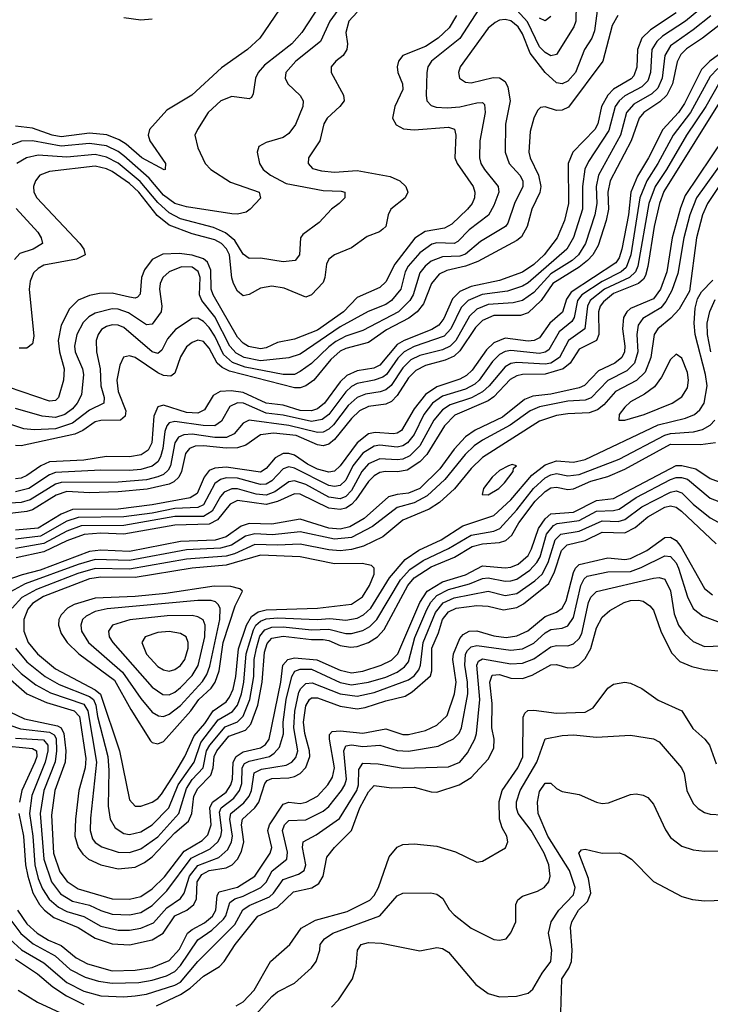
# Model space of a CAD drawing. Header units: inches. Extents: x 501365 to 657855, y 482276 to 547543.
# Tile 105 of 256: x 544445 to 546870, y 502460 to 505915. Entities that reach past the tile are written whole.
import ezdxf

# ---------------------------------------------------------------- set-up
doc = ezdxf.new("R2010")
doc.units = ezdxf.units.IN
doc.header["$MEASUREMENT"] = 0
doc.layers.add('A5540', color=7, linetype='Continuous')

msp = doc.modelspace()

# ---------------------------------------------------------------- linework, layer by layer
at = {"layer": 'A5540', "color": 5}
for points, elevation in [([(545520.1, 505999.9), (545436, 505870), (545399.9, 505830), (545304.7, 505755.3), (545282.3, 505730), (545272.8, 505710), (545265.2, 505654.8), (545258.2, 505641.8), (545250, 505636.9), (545190, 505645.8), (545151.6, 505630), (545106.9, 505590), (545069.2, 505530), (545059.7, 505510), (545070, 505465.5), (545096, 505410), (545115.5, 505390), (545185.1, 505345.1), (545285.2, 505310), (545290.8, 505289.2), (545254.6, 505250), (545239.7, 505240.3), (545210, 505232.9), (545190, 505234.1), (545030, 505258.1), (544990, 505270.5), (544950, 505299.8), (544899.6, 505359.6), (544810, 505437.6), (544790, 505452.8), (544750, 505472.1), (544690, 505480.3), (544590, 505471.6), (544490.3, 505489.7), (544451.1, 505488.9), (544410, 505473.5)], 1940), ([(546473.2, 505946.8), (546463.6, 505876.4), (546454.4, 505850), (546428.4, 505810), (546396, 505730), (546370, 505699), (546350, 505689.5), (546330, 505694), (546290, 505729.3), (546237.6, 505797.6), (546210, 505866.1), (546195.8, 505890), (546170, 505911.1), (546150, 505915.9), (546130, 505913.5), (546114.2, 505905.8), (546090, 505885.3), (545991, 505750), (545986.2, 505730), (545989.3, 505710), (546010, 505696.3), (546030, 505694), (546107.9, 505712.1), (546130, 505711.2), (546150, 505697.7), (546158.9, 505678.9), (546167.4, 505630), (546151.2, 505548.8), (546149.2, 505450), (546163.6, 505410), (546200.5, 505370), (546211.5, 505350), (546211.5, 505330), (546181.9, 505270), (546159.4, 505200.6), (546150.5, 505189.5), (546063.2, 505136.8), (546010, 505092.3), (545990, 505085.2), (545930, 505083.1), (545890, 505068.1), (545868.1, 505050), (545850, 505027.2), (545826.2, 504950), (545814.8, 504930), (545774.9, 504890), (545650, 504824.9), (545590, 504804.9), (545554.5, 504785.5), (545530, 504767.6), (545470, 504708.6), (545430, 504680.4), (545409.3, 504670.7), (545370, 504670.2), (545236.3, 504696.3), (545192.1, 504712.1), (545160.2, 504740.2), (545130, 504805.2), (545110, 504835.2), (545090, 504856.6), (545070, 504867.7), (545050, 504866.7), (544992.2, 504827.8), (544964.2, 504795.8), (544944.3, 504755.7), (544930, 504743.6), (544910, 504749.6), (544810, 504835.5), (544790, 504842.8), (544770, 504844), (544750, 504838.8), (544732.2, 504827.8), (544719.9, 504810), (544713.1, 504790), (544714.2, 504750), (544726.8, 504690), (544729.8, 504630), (544741.1, 504590), (544740.6, 504570), (544690, 504544.6), (544630, 504499.9), (544570, 504479.6), (544495.8, 504475.8), (544459, 504479), (544410, 504496.1)], 2060), ([(546070, 505972.5), (545990.8, 505849.2), (545891.4, 505770), (545878.5, 505750), (545875, 505730), (545872.3, 505650), (545874.6, 505630), (545890, 505614), (545907.8, 505607.8), (545945.7, 505605.7), (545990.5, 505609.5), (546050, 505623.5), (546070, 505624.2), (546077.4, 505617.4), (546078.9, 505590), (546060.7, 505490), (546059, 505430), (546064.4, 505410), (546076.6, 505390), (546125.3, 505330), (546127.2, 505310), (546110, 505262.6), (546091.2, 505228.8), (546022.8, 505177.2), (545983.5, 505136.5), (545970, 505129.4), (545910, 505132.4), (545892.4, 505127.6), (545850, 505097.5), (545808.5, 505050), (545798.2, 505030), (545782.7, 504970), (545750, 504929.6), (545730, 504916), (545668.6, 504891.4), (545570, 504836.9), (545430, 504741.3), (545390, 504728.3), (545290, 504718.1), (545232.7, 504730), (545205, 504745), (545182.2, 504770), (545130, 504872.1), (545084.5, 504930), (545076.5, 504950), (545078, 505010), (545071.2, 505031.2), (545050, 505046.2), (545012.5, 505047.5), (544970, 505030.3), (544947.4, 505010), (544938.1, 504990), (544935.8, 504970), (544943.5, 504910), (544941.2, 504890), (544910, 504847), (544890, 504843.9), (544826.7, 504886.7), (544790, 504899.4), (544770, 504900.7), (544710, 504885.9), (544687.4, 504872.6), (544667.6, 504852.4), (544645.1, 504810), (544637.4, 504770), (544639.9, 504750), (544665.8, 504690), (544668.4, 504670), (544661.3, 504598.7), (544646.9, 504570), (544629.7, 504550), (544603.4, 504530), (544570, 504519.2), (544523.8, 504523.8), (544430, 504550.3)], 2040), ([(546850, 505964.9), (546782.3, 505910), (546702.6, 505857.4), (546681.7, 505838.3), (546665.1, 505810), (546659.7, 505730), (546650, 505700.4), (546630, 505679.7), (546570, 505647.8), (546549.9, 505630.1), (546536.1, 505610), (546513.9, 505526.1), (546442.3, 505417.7), (546429.8, 505390.2), (546420.7, 505330), (546421, 505250), (546389.3, 505150.7), (546366.6, 505110), (546230, 504991.7), (546210, 504980), (546157.2, 504962.8), (546068.7, 504951.3), (546019.5, 504930), (545995.1, 504904.9), (545958.6, 504830), (545935.6, 504804.4), (545830, 504767.9), (545794.7, 504750), (545772.1, 504727.9), (545733, 504670), (545719.5, 504660.5), (545690, 504650), (545630, 504638.4), (545610, 504627.6), (545590, 504609.6), (545530.8, 504530), (545507.3, 504512.7), (545470, 504505.8), (545370, 504527.1), (545310, 504534.5), (545230.5, 504570), (545209.1, 504570.9), (545182.7, 504557.3), (545153.6, 504506.4), (545130, 504490.3), (545089.1, 504490.9), (544990, 504505.3), (544970, 504500.3), (544961, 504490), (544954, 504470), (544947.2, 504410), (544939.1, 504380.9), (544930, 504364.1), (544910, 504348.2), (544870, 504337.2), (544830, 504333.6), (544730, 504334.1), (544570, 504326), (544550, 504318.5), (544476.4, 504270), (544430, 504258.3)], 2140), ([(545355.6, 505950), (545288.5, 505850), (545244.2, 505810), (545153.8, 505746.2), (545049.2, 505650), (544962, 505598), (544900.7, 505530), (544895.6, 505510), (544901.8, 505490), (544956.2, 505410), (544955.5, 505390), (544952, 505388), (544873.1, 505430), (544818.7, 505478.7), (544794.1, 505494.1), (544751.3, 505511.3), (544690, 505517.3), (544590, 505503.6), (544558.2, 505510), (544490, 505534.6), (544430, 505541.5)], 1920), ([(545576.7, 505970), (545533.5, 505910), (545500.8, 505839.2), (545415, 505770), (545379.1, 505730), (545377.1, 505710), (545386, 505690), (545429.5, 505649.5), (545439.8, 505630), (545439.5, 505610), (545413, 505547), (545390, 505515.9), (545370, 505502.1), (545310, 505484.1), (545284.7, 505470), (545278.5, 505450), (545286.8, 505410), (545299.7, 505390), (545325.4, 505370), (545380.6, 505340.6), (545510, 505315.8), (545573.7, 505313.7), (545586, 505310), (545586.7, 505306.7), (545586.3, 505290), (545566.9, 505270), (545539.6, 505250), (545496.8, 505203.2), (545438.5, 505161.5), (545430.8, 505149.2), (545427.5, 505090), (545411.8, 505070), (545370, 505065.6), (545290, 505078.6), (545250, 505077.6), (545230, 505092.7), (545200.5, 505140.5), (545167.2, 505167.2), (545125.7, 505185.7), (545010, 505216.6), (544970, 505237.2), (544930, 505273.6), (544867.6, 505347.6), (544790, 505411.4), (544750, 505433.1), (544710, 505441.6), (544610, 505433), (544510, 505439.3), (544469.1, 505430.9), (544434.6, 505410)], 1960), ([(546399.3, 505970), (546398, 505910), (546391, 505890), (546330, 505792.8), (546310, 505788.4), (546290, 505799.9), (546270, 505819.9), (546227.7, 505907.7), (546190, 505948.8)], 2040), ([(545978.5, 505930), (545953, 505887), (545913.8, 505850), (545870, 505821.5), (545790.2, 505790), (545774.5, 505770), (545770.1, 505750), (545772.9, 505730), (545789.1, 505690), (545789.7, 505670), (545762, 505610), (545754.1, 505570), (545766.3, 505546.3), (545792.6, 505532.6), (545830, 505528.9), (545950, 505538.3), (545971.3, 505531.3), (545976.9, 505510), (545972.8, 505430), (545981, 505410), (546037.7, 505330), (546043.3, 505310), (546041.8, 505290), (546034.2, 505270), (546017.7, 505250), (545962.7, 505197.3), (545936, 505184), (545868.6, 505171.4), (545831.9, 505148.1), (545762.2, 505057.8), (545730, 504995.7), (545710, 504975.4), (545630, 504940.7), (545581.9, 504890), (545490, 504825.2), (545410, 504793.7), (545350, 504783), (545310, 504763.8), (545290, 504760.4), (545248.8, 504768.8), (545230, 504779.8), (545210, 504801.7), (545124.3, 504950), (545117.2, 504970), (545116.2, 505036.2), (545104.3, 505064.3), (545090, 505075.8), (545050, 505088.8), (545005.3, 505094.7), (544947.6, 505092.4), (544910, 505073.6), (544882.5, 505037.5), (544872, 505010), (544867.9, 504952.1), (544858.3, 504941.7), (544850, 504938.5), (544830, 504941.5), (544770, 504955.4), (544725.1, 504954.9), (544690, 504947.1), (544650, 504930.8), (544619.2, 504900.8), (544590, 504843.1), (544579.5, 504790), (544584.3, 504750), (544601.2, 504690), (544598.6, 504650), (544580.6, 504590), (544570, 504578.9), (544550, 504576.5), (544405.2, 504625.2)], 2020), ([(546871.6, 505928.4), (546810, 505879), (546730, 505823.7), (546709.8, 505790), (546700.8, 505710), (546685.5, 505674.5), (546665, 505655), (546601.6, 505618.4), (546576.2, 505590), (546554.5, 505510), (546477.6, 505370), (546468.7, 505330), (546471.3, 505270), (546464.9, 505230), (546431.5, 505130), (546407.6, 505090), (546384.7, 505070), (546310, 505023.7), (546250, 504957.9), (546210.4, 504929.6), (546178.1, 504921.9), (546090, 504915.7), (546050, 504899), (546024.9, 504875.1), (545975.8, 504790), (545956, 504770), (545930, 504757.2), (545850, 504736.8), (545818.7, 504721.3), (545790, 504693), (545749, 504631), (545730, 504616.5), (545710.6, 504609.4), (545658.6, 504601.4), (545630, 504589.4), (545598.8, 504561.2), (545546.4, 504493.6), (545530, 504478), (545510, 504467.8), (545490, 504466.6), (545390, 504491.1), (545250.4, 504509.6), (545230, 504499.3), (545197.8, 504462.2), (545170.6, 504449.4), (545130, 504448.8), (545050, 504460.8), (545021.3, 504458.7), (545002.4, 504450), (544990, 504430.5), (544974.5, 504350), (544966.1, 504333.9), (544950, 504319.8), (544930, 504310.6), (544890, 504301), (544790, 504292.2), (544590, 504291.1), (544570, 504285), (544481.3, 504230), (544450, 504221.5), (544410, 504218.8)], 2160), ([(546750, 505938.7), (546660, 505880), (546629.7, 505850.3), (546614.2, 505810), (546611.6, 505748.4), (546601.5, 505718.5), (546592.2, 505707.8), (546530, 505671.3), (546509.9, 505650.1), (546488.4, 505610), (546475.1, 505550), (546465, 505530), (546386.7, 505450), (546371.1, 505410), (546371.4, 505270), (546357.6, 505210), (546332.7, 505150), (546286, 505090), (546250, 505056.2), (546210, 505029.2), (546130, 504999.7), (546030, 504979.2), (545990, 504961.5), (545964.1, 504935.9), (545933.6, 504866.4), (545916.4, 504843.6), (545891.7, 504828.3), (545794.7, 504790), (545770, 504775.4), (545710, 504702.5), (545687.9, 504692.1), (545630, 504682.9), (545593.4, 504666.6), (545570, 504644.4), (545515.6, 504570), (545490, 504549.3), (545470, 504542.6), (545430, 504544), (545370, 504562.5), (545310, 504570), (545230, 504606.8), (545187.6, 504612.4), (545149.1, 504610.9), (545124.1, 504595.9), (545093.7, 504546.3), (545070, 504534.9), (545030, 504536.3), (544950, 504562.8), (544930, 504557.1), (544915.5, 504524.5), (544908.7, 504430), (544895.4, 504404.6), (544871.9, 504388.1), (544830, 504380.8), (544750, 504382), (544670, 504369.5), (544550, 504363.9), (544518.5, 504350), (544470, 504315.7), (544450, 504306.6), (544430, 504303.9)], 2120), ([(546545.1, 505930), (546525.6, 505894.4), (546492.3, 505770), (546371.5, 505608.5), (546350, 505597.2), (546330, 505596.9), (546290, 505609.1), (546273.4, 505606.6), (546263.3, 505596.7), (546250.1, 505569.9), (546237.7, 505522.3), (546232.5, 505450), (546237.1, 505430), (546267.2, 505370), (546274.8, 505330), (546271.1, 505308.9), (546243.3, 505250), (546226.9, 505190), (546206.5, 505153.5), (546190, 505140.4), (546053.4, 505066.6), (546010, 505049.8), (545944.6, 505035.4), (545917.3, 505022.7), (545890.6, 504989.4), (545862.2, 504917.8), (545840.7, 504890), (545811.7, 504868.3), (545733, 504827), (545670, 504782.1), (545590, 504761.6), (545570, 504751.5), (545536.8, 504723.2), (545477.3, 504650), (545450, 504629.9), (545430, 504623.5), (545410, 504623.4), (545181.4, 504681.4), (545155.2, 504695.2), (545138.7, 504710), (545110, 504762.1), (545090, 504786), (545070, 504790.3), (545050, 504782.9), (545030, 504766.7), (545010, 504731.6), (544990, 504674.4), (544975.5, 504664.5), (544950, 504667.2), (544930, 504675.9), (544850, 504729.9), (544830, 504736.2), (544809.2, 504730.8), (544796.6, 504703.4), (544786.4, 504650), (544790.1, 504610), (544817, 504543), (544815.7, 504524.3), (544799, 504510), (544730, 504508.3), (544710, 504503.7), (544666.3, 504473.7), (544638.9, 504461.1), (544450, 504419.8), (544430, 504421.2)], 2080), ([(545630, 505941), (545600.3, 505910), (545589.7, 505870), (545596, 505830), (545593.3, 505810), (545580.4, 505790), (545555.3, 505770), (545539.1, 505750), (545538.3, 505730), (545582.4, 505650), (545584.4, 505630), (545568.7, 505610), (545524.1, 505570), (545513.1, 505550), (545498.4, 505490), (545459.3, 505430), (545457.2, 505410), (545472.8, 505392.8), (545505, 505385), (545550, 505380.6), (545630, 505385.4), (545745.2, 505365.2), (545780.2, 505350), (545800.2, 505330), (545807.2, 505310), (545798.4, 505290), (545747.9, 505250), (545738.7, 505230), (545730.1, 505190), (545720.1, 505179.9), (545708.8, 505171.2), (545665.3, 505154.7), (545610, 505114.5), (545550.2, 505090), (545530, 505075.4), (545522.3, 505057.7), (545516.5, 505010), (545510, 504992.5), (545470, 504949.8), (545450, 504941.5), (545373.2, 504973.2), (545330, 504979.9), (545290, 504973.5), (545250, 504951.2), (545230, 504946), (545210, 504962.8), (545195.5, 504990), (545189.6, 505009.6), (545181.6, 505090), (545171.4, 505111.4), (545152.9, 505130), (545130, 505142.5), (545050, 505164), (544970, 505193.9), (544927.6, 505227.6), (544863.7, 505310), (544830, 505340), (544770, 505382.9), (544750, 505392.3), (544710, 505400.6), (544550, 505382.9), (544516, 505370), (544499.8, 505350), (544493.1, 505330), (544494.4, 505310), (544505.1, 505290), (544655.7, 505130), (544669.5, 505110), (544674.2, 505090), (544644.6, 505075.4), (544530, 505053.4), (544510, 505042.4), (544493.5, 505026.5), (544481.8, 504998.2), (544478.6, 504970), (544494.9, 504805.1), (544490, 504777.4), (544470, 504762.6), (544443.1, 504763.1)], 1980), ([(544810, 505923.4), (544870, 505914.9), (544910, 505917.7)], 1920), ([(546310, 505926), (546290, 505910.6), (546270, 505920.6)], 2020), ([(546910, 505902.5), (546842.9, 505850), (546786.8, 505813.2), (546766.5, 505793.5), (546753, 505767), (546736.8, 505690), (546716.9, 505650), (546692.9, 505627.1), (546636.2, 505590), (546619.8, 505570), (546592.3, 505490), (546518.8, 505350), (546510.5, 505310), (546512, 505250), (546503.9, 505210), (546476.7, 505123.3), (546457.2, 505090), (546439.1, 505070), (546410, 505046.6), (546317.3, 504990), (546275.6, 504930), (546230, 504886.4), (546203, 504877), (546110, 504877.4), (546070, 504859.9), (546045.3, 504834.7), (545990, 504752.9), (545970, 504734.8), (545939.2, 504720.8), (545870, 504701.2), (545836, 504684), (545810, 504657.9), (545770, 504596.4), (545750, 504575.3), (545730, 504565.7), (545670, 504558.2), (545637.8, 504542.2), (545610, 504516), (545550, 504441.6), (545530, 504425.8), (545510, 504420.1), (545490, 504423.3), (545415.8, 504455.8), (545336, 504464), (545290, 504458.7), (545238.4, 504421.6), (545210, 504413.1), (545170, 504411.5), (545090, 504420.4), (545060.9, 504419.1), (545040.5, 504410), (545027.4, 504392.6), (545013.5, 504330), (545004, 504310), (544986.3, 504293.7), (544970, 504285.8), (544892.5, 504267.5), (544790, 504258.1), (544690, 504254.6), (544610, 504260), (544572.7, 504247.3), (544490, 504195.2), (544470, 504189.3), (544370, 504177.9)], 2180), ([(546950.5, 505829.5), (546868.8, 505770), (546839.3, 505740.7), (546779.2, 505620.8), (546758.4, 505590), (546702.9, 505530), (546652.9, 505430), (546614.3, 505365.7), (546590.4, 505310), (546582.1, 505230), (546559.5, 505110), (546550, 505079), (546537.9, 505062.1), (546381.2, 504958.8), (546365.4, 504934.6), (546350.8, 504889.2), (546306.7, 504850), (546270, 504798.3), (546251, 504789), (546230, 504787.2), (546150, 504798), (546110, 504781.5), (546083.8, 504756.2), (546034.1, 504685.9), (546013.7, 504666.3), (545990, 504654), (545910, 504627.4), (545870, 504599.7), (545830.5, 504550), (545785.8, 504474.2), (545770, 504464.3), (545757.5, 504462.5), (545692.8, 504467.2), (545670, 504461.6), (545630, 504429.9), (545570, 504349.9), (545550, 504331.5), (545530, 504327.9), (545490, 504338.2), (545455.1, 504355.1), (545410, 504387), (545390, 504393.2), (545370, 504392.6), (545342.2, 504377.8), (545310, 504340.8), (545290, 504328), (545170, 504344.4), (545130, 504341.7), (545110, 504333.8), (545092.4, 504310), (545067.4, 504252.6), (545043.2, 504236.8), (544910, 504212.3), (544790, 504198), (544630, 504196.3), (544590, 504180.4), (544510, 504131.5), (544430, 504123.4)], 2220), ([(546896.3, 505743.7), (546870, 505715.9), (546800.4, 505590), (546739.1, 505510), (546685.7, 505410), (546646.6, 505350), (546623, 505290), (546590.7, 505090), (546574.3, 505045.7), (546556.4, 505030), (546490, 504996.8), (546418.6, 504950), (546403.7, 504930), (546391.4, 504870), (546384, 504856), (546339.7, 504820.3), (546303.1, 504756.9), (546290, 504748), (546270, 504744.2), (546170, 504754.9), (546150, 504751.1), (546130, 504740.8), (546104.7, 504715.3), (546058.7, 504650), (546043.3, 504636.7), (546010, 504619), (545930, 504594), (545894.5, 504570), (545863.5, 504530), (545830, 504459.7), (545806.2, 504430), (545790, 504419.7), (545770, 504415.6), (545710, 504421.7), (545690, 504418.6), (545650, 504394.1), (545615.1, 504350), (545590, 504299.7), (545570, 504280.5), (545550, 504276.6), (545530, 504280.5), (545410, 504341.5), (545390, 504346.3), (545370, 504339.6), (545330, 504297.1), (545310, 504285.4), (545290, 504283.6), (545210, 504306), (545170, 504307.1), (545150, 504302.1), (545130, 504287.7), (545090, 504213.1), (545070, 504203), (544990, 504200.3), (544910, 504183.8), (544810, 504170.3), (544650, 504168.4), (544610, 504155.4), (544517.4, 504102.6), (544430, 504092.3)], 2240), ([(546903.3, 505696.7), (546854, 505610), (546785.9, 505510), (546716.5, 505390), (546675.9, 505330), (546654.4, 505270), (546615.7, 505050), (546607.8, 505030), (546585.6, 505010), (546498.9, 504970), (546448.4, 504930), (546438.8, 504910), (546429.6, 504830.4), (546372.4, 504790), (546340.3, 504730), (546310.1, 504710), (546290, 504705.9), (546190, 504712.6), (546170, 504708.9), (546150, 504697.5), (546093.6, 504630), (546070.5, 504609.5), (546031.2, 504588.8), (545956.6, 504563.4), (545930, 504545.9), (545899.2, 504510), (545850, 504419.4), (545815.3, 504384.7), (545790, 504373.1), (545770, 504371.1), (545710, 504374.5), (545670, 504356.9), (545646.1, 504330), (545610, 504263.2), (545590, 504242.5), (545570, 504233.6), (545530, 504239.3), (545450, 504284.1), (545410, 504297.2), (545390, 504293.6), (545341.2, 504258.8), (545310, 504247.3), (545275.4, 504250), (545210, 504269.2), (545190, 504268.9), (545163, 504257), (545150, 504242.2), (545120.9, 504190), (545090, 504171.9), (544990, 504171.6), (544810, 504140.2), (544661.1, 504138.9), (544610, 504120.7), (544530, 504076.6), (544430, 504059.8)], 2260), ([(546929.8, 505670), (546707.3, 505312.7), (546691.6, 505270), (546672.8, 505190), (546650.8, 505049.2), (546642.1, 505017.9), (546634.8, 505005.2), (546617.3, 504990), (546530, 504954.3), (546494.4, 504925.6), (546483.2, 504910), (546476.9, 504890), (546478.1, 504810), (546470.7, 504789.3), (546410, 504759), (546378.3, 504710), (546353.5, 504690), (546290, 504670.8), (546210, 504670.2), (546190, 504665.6), (546167.7, 504652.3), (546110, 504592.3), (546090, 504577.5), (545972.9, 504527.1), (545936, 504490), (545874.1, 504390), (545850, 504363.3), (545805.4, 504334.6), (545771, 504329), (545729.8, 504330.2), (545710, 504325.9), (545690, 504314.7), (545670, 504295.1), (545625.2, 504230), (545610, 504213.8), (545590, 504201.4), (545570, 504196.4), (545530, 504201), (545430, 504250.6), (545410, 504251.2), (545350, 504224.1), (545310, 504213.5), (545210, 504227.6), (545184.4, 504215.6), (545139.8, 504160.2), (545110, 504144.9), (544990, 504141.3), (544810, 504110), (544730, 504113.4), (544670.8, 504109.2), (544610, 504086.5), (544530, 504047.5), (544432.9, 504027.1)], 2280), ([(546918.5, 505501.5), (546782, 505298), (546765.2, 505254.8), (546736.5, 505150), (546717.3, 505030), (546695.6, 504970), (546670, 504936.2), (546590, 504901.5), (546576.3, 504890), (546564.7, 504870), (546561.5, 504830), (546569.6, 504770), (546568.1, 504750), (546559.5, 504730), (546534.2, 504710), (546476.8, 504683.2), (546428.7, 504631.3), (546410, 504623.2), (546310, 504601.3), (546246.4, 504593.6), (546218, 504582), (546139.7, 504520.3), (546044.8, 504475.2), (546010, 504451.3), (545970, 504408), (545920.7, 504339.3), (545850.2, 504269.8), (545810, 504253.3), (545770, 504249.5), (545739.6, 504240.4), (545655, 504165), (545604.6, 504135.4), (545570, 504127.7), (545530, 504130.7), (545430, 504162.3), (545330, 504144.4), (545250, 504146.8), (545222.3, 504137.7), (545170, 504100.1), (545131.5, 504088.5), (545010, 504084.1), (544830, 504048.7), (544730, 504053.2), (544690, 504048.8), (544516.7, 503983.3), (544453.2, 503966.8), (544330, 503925.4)], 2320), ([(546958.8, 505481.2), (546821.3, 505290), (546798.5, 505230), (546777.3, 505150), (546755.5, 505024.5), (546735.1, 504964.9), (546714.2, 504925.8), (546696.3, 504903.7), (546633.2, 504866.8), (546616.3, 504843.7), (546611.4, 504810), (546615, 504750), (546604.1, 504710), (546576.9, 504683.1), (546510, 504649), (546451.9, 504588.1), (546430, 504580.1), (546370, 504576.1), (546270, 504556.5), (546237.4, 504542.6), (546167.3, 504492.7), (546070, 504440.1), (546040.6, 504419.4), (546009.5, 504390), (545938.2, 504301.8), (545876.1, 504243.9), (545830, 504220.2), (545770, 504203.1), (545683.7, 504136.3), (545610, 504098.7), (545550, 504092.3), (545430, 504118.1), (545332.2, 504107.8), (545270, 504111.6), (545237.3, 504102.7), (545188.2, 504071.8), (545150, 504061), (545030, 504055.4), (544830, 504017.9), (544710, 504020.5), (544650, 504003.9), (544464.4, 503935.6), (544386.5, 503893.5)], 2340), ([(546899.6, 505330), (546860.5, 505270), (546843, 505230), (546821.5, 505150), (546797, 504963), (546760.1, 504899.9), (546731.9, 504868.1), (546685.6, 504830), (546672.8, 504810), (546661.6, 504730), (546641.6, 504678.4), (546610.7, 504649.3), (546536.6, 504610), (546496.1, 504563.9), (546474, 504546), (546444.7, 504535.3), (546370, 504532.5), (546330, 504526.4), (546270, 504505.9), (546070, 504379.2), (546030, 504340.3), (545971.3, 504268.7), (545918.8, 504221.2), (545882.2, 504197.8), (545790, 504158.5), (545719.4, 504100.6), (545652.1, 504067.9), (545610, 504056.2), (545570, 504051.4), (545530, 504054.6), (545430, 504075.3), (545350, 504070.7), (545270, 504073.3), (545198.9, 504041.1), (545170, 504032.7), (545030, 504021.8), (544830, 503987.3), (544710, 503989), (544648.5, 503971.5), (544503.8, 503916.2), (544452.7, 503887.3), (544417.8, 503850)], 2360), ([(544432.7, 505252.7), (544508.3, 505170), (544520.5, 505150), (544525.2, 505130), (544492.4, 505110), (544445.6, 505094.4), (544426.2, 505073.8)], 1960), ([(544430.4, 503710.4), (544470, 503661.8), (544533.9, 503610), (544582.9, 503582.9), (544690, 503540.7), (544703.5, 503530), (544712.6, 503510), (544718, 503470), (544754.1, 503330), (544758, 503282), (544756, 503156), (544762.1, 503110), (544779.6, 503079.6), (544810, 503059.4), (544830, 503056.2), (544870, 503065.1), (544909.4, 503090), (544968.1, 503150), (545001.6, 503230), (545058, 503310), (545080.7, 503379.3), (545141.7, 503458.3), (545192.3, 503487.7), (545209.8, 503510.2), (545223.8, 503550), (545231.5, 503590), (545240.4, 503690), (545265.6, 503774.4), (545274, 503790), (545290, 503805.1), (545310, 503812.6), (545350, 503815.8), (545489, 503811), (545533.7, 503813.7), (545590, 503807.9), (545630, 503815.3), (545652.6, 503827.4), (545677.6, 503850), (545743.2, 503956.8), (545798.9, 504021.1), (545846.6, 504053.4), (545925, 504090), (546001.4, 504138.6), (546110, 504175.4), (546169.3, 504230), (546242.9, 504317.1), (546290, 504353.1), (546330, 504367.6), (546390, 504362.5), (546430, 504371.7), (546687, 504493), (546783.1, 504516.9), (546814.1, 504530), (546833.6, 504546.4), (546848.1, 504570), (546858.6, 504630), (546852.9, 504670), (546816.3, 504810), (546813.4, 504850), (546816.8, 504903.2), (546824.8, 504935.2), (546839.5, 504960.5), (546878.6, 505001.4)], 2360), ([(546872, 504750), (546860.2, 504810), (546859.1, 504850), (546868.8, 504891.2), (546887.2, 504932.8)], 2340), ([(544401.8, 503670), (544450, 503621.3), (544500.9, 503580.9), (544553.5, 503553.5), (544670, 503512.8), (544683.6, 503490), (544714.1, 503310), (544693.6, 503113.6), (544692.7, 503070), (544701, 503041), (544710, 503027.5), (544732.8, 503012.8), (544790, 502993.6), (544830, 502992.4), (544870, 503006.3), (544930, 503047.4), (545004, 503130), (545030, 503217.5), (545050, 503248.8), (545089.1, 503290), (545101.1, 503350), (545112.2, 503370), (545166.1, 503433.9), (545210, 503451.3), (545230, 503471.2), (545252.7, 503530), (545266.4, 503610), (545268.1, 503670), (545276.4, 503710), (545288.6, 503751.4), (545306.1, 503773.9), (545330, 503783.2), (545370, 503784.5), (545470, 503774.7), (545530, 503776), (545590, 503760.9), (545610, 503760.9), (545650, 503771.9), (545674.1, 503785.9), (545699, 503810), (545782.2, 503950), (545814.4, 503985.6), (545862, 504018), (545950, 504059.2), (546030, 504106.1), (546110, 504120.4), (546130.4, 504129.6), (546190, 504195.5), (546249.4, 504270.6), (546290, 504307.1), (546310, 504318), (546330, 504322.5), (546370, 504314.7), (546410, 504319.7), (546550, 504373.2), (546710, 504457.4), (546730, 504463), (546811.4, 504468.6), (546842.5, 504477.5), (546870, 504492.2), (546885.5, 504510)], 2340), ([(544384.9, 503624.9), (544470, 503550), (544538.8, 503518.8), (544636.4, 503490), (544655.2, 503470), (544676.8, 503323.2), (544674.1, 503290), (544652.9, 503210), (544641, 503110), (544638.9, 503050), (544650.1, 503010), (544666.7, 502986.7), (544686.3, 502970), (544730, 502949.2), (544790, 502935.2), (544850, 502941.6), (544882.6, 502957.4), (544910, 502977.2), (544990, 503061.8), (545037.4, 503102.6), (545049.5, 503130), (545056, 503190), (545070, 503217.4), (545115.4, 503264.6), (545124, 503290), (545128.2, 503330), (545136.6, 503350), (545179, 503401), (545237.3, 503422.7), (545256.8, 503443.2), (545280.5, 503510), (545296.1, 503590), (545303.9, 503696.1), (545313.9, 503726.1), (545330, 503744.4), (545370, 503752.5), (545470, 503739.9), (545510, 503740.3), (545530, 503737), (545570, 503719.1), (545606.8, 503713.2), (545630, 503715.6), (545670, 503729.6), (545701.4, 503750), (545724.7, 503775.3), (545807.7, 503930), (545830, 503957.1), (545890, 503995.6), (545971.1, 504028.9), (546033.3, 504066.7), (546070, 504076.3), (546130, 504080.2), (546152, 504088), (546173.3, 504106.7), (546197.7, 504150), (546254.5, 504225.5), (546290, 504259.7), (546310, 504271.9), (546330, 504275.3), (546370, 504266.4), (546390, 504268.5), (546450, 504295.5), (546510, 504312.8), (546570, 504338.1), (546730, 504425.1), (546835, 504425), (546888.3, 504431.7)], 2320), ([(544410, 503486.9), (544462.1, 503462.1), (544577.5, 503437.5), (544590.7, 503430), (544600.3, 503410), (544607.1, 503350), (544604.1, 503310), (544567.6, 503210), (544556, 503124), (544563.4, 502990), (544585.6, 502925.6), (544611, 502891), (544650, 502864.9), (544770, 502830.1), (544830, 502829), (544870, 502838.9), (544910, 502865), (544953.1, 502906.9), (545022.8, 502997.2), (545085.3, 503034.7), (545105, 503055), (545117.4, 503090), (545112.3, 503150), (545122.2, 503170), (545170, 503205.1), (545186.1, 503230), (545191.7, 503250), (545194.7, 503310), (545204.9, 503330), (545230, 503346), (545290, 503360.6), (545307.7, 503372.3), (545320.9, 503390), (545361.8, 503590), (545369.1, 503650), (545385.9, 503670), (545410, 503675.4), (545488.6, 503668.6), (545570, 503632.2), (545610, 503623.8), (545650, 503629.2), (545714.2, 503650), (545750, 503668.3), (545772.6, 503690), (545849.4, 503870), (545875.8, 503910), (545930, 503942.8), (546010, 503967.6), (546070, 503998.2), (546150, 503991.2), (546170, 503993.7), (546195.4, 504004.6), (546230, 504035.5), (546242.1, 504057.9), (546266.7, 504130), (546290, 504164.1), (546310, 504180.9), (546390, 504186.6), (546470, 504228), (546530, 504234.7), (546750, 504350.9), (546770, 504351.4), (546819.2, 504339.2), (546870, 504305), (546910, 504289.7)], 2280), ([(544410, 503439.2), (544447, 503427), (544550, 503415.4), (544565.9, 503405.9), (544572.5, 503392.5), (544574.4, 503350), (544569.3, 503310.7), (544529.8, 503210), (544516.8, 503130), (544529.2, 502970), (544555.9, 502890), (544587.8, 502847.8), (544630, 502822.1), (544690, 502808.1), (544730, 502788.9), (544770, 502776.9), (544830, 502773.6), (544870, 502782.3), (544910, 502806.9), (544961.4, 502858.6), (545046.8, 502973.2), (545114.2, 503005.8), (545140.3, 503030), (545151, 503050), (545154.9, 503070), (545146.1, 503133.9), (545152.3, 503150), (545196.6, 503183.4), (545217.1, 503210), (545225.2, 503234.8), (545225.8, 503290), (545234.6, 503305.4), (545250, 503313.3), (545322.3, 503330), (545338.9, 503341.1), (545357.2, 503362.8), (545371, 503409), (545370.4, 503450.4), (545380.9, 503530), (545400.3, 503610), (545411, 503629), (545430, 503636.7), (545470, 503635.6), (545570, 503589.4), (545610, 503581.1), (545670, 503590.7), (545730, 503608.5), (545770, 503625.8), (545796.2, 503643.8), (545810, 503662), (545832.4, 503747.6), (545874.3, 503845.7), (545888.2, 503871.8), (545910, 503894.5), (545950, 503915.8), (546024.6, 503935.4), (546070, 503954.3), (546090, 503956.9), (546150, 503945.1), (546170, 503945.7), (546190, 503952.5), (546236.7, 503983.3), (546260.9, 504010), (546271.9, 504030), (546294.3, 504110), (546319.4, 504140.6), (546332.5, 504147.5), (546410, 504157.4), (546470, 504191), (546530, 504193.1), (546550, 504198.1), (546610, 504238.3), (546730, 504301.5), (546750, 504308.6), (546769.1, 504309.1), (546790, 504302.3), (546870, 504236.7), (546930, 504212.3)], 2260), ([(544430, 503393.9), (544527.8, 503387.8), (544543.4, 503370), (544543.7, 503350), (544534.6, 503310), (544487.3, 503192.7), (544479.4, 503130), (544490.8, 503050), (544498.3, 502950), (544510, 502902.1), (544525.1, 502865.1), (544548.6, 502828.6), (544581.2, 502801.2), (544610, 502786), (544670, 502767.8), (544730, 502734.8), (544790, 502720.7), (544830, 502720.7), (544870, 502727.4), (544914.1, 502745.9), (544960.9, 502799.1), (545010, 502831.9), (545022, 502850), (545040.6, 502910), (545070, 502947.6), (545144.2, 502975.8), (545176.2, 503003.8), (545188.8, 503030), (545192.3, 503050), (545182.4, 503110), (545186.2, 503130), (545232.3, 503167.7), (545250.2, 503190), (545258.9, 503210), (545267.8, 503272.2), (545294.3, 503285.7), (545380.9, 503299.1), (545400.9, 503310), (545414.3, 503325.7), (545421.7, 503350), (545407.9, 503430), (545410.7, 503489.3), (545424.9, 503555.1), (545431.5, 503568.5), (545450, 503585.4), (545471.9, 503588.1), (545570, 503549.8), (545630, 503541.1), (545690, 503553.8), (545810, 503598.4), (545830, 503612.5), (545846.4, 503633.6), (545852.5, 503650), (545862, 503730), (545905, 503835), (545931.3, 503868.7), (545970, 503886.7), (546089.8, 503909.8), (546150, 503895.2), (546190, 503902.2), (546253.9, 503946.1), (546279, 503970), (546300.5, 504010), (546324.7, 504090), (546345.1, 504110), (546410, 504120.7), (546490, 504157.1), (546545.8, 504154.2), (546570, 504161.1), (546630, 504206.1), (546730, 504257.6), (546750, 504262.4), (546770, 504254.5), (546810, 504214.7), (546870, 504167.7), (546910, 504144.7)], 2240), ([(544441.7, 503130), (544458.4, 503050), (544465.7, 502950), (544472.9, 502910), (544491.4, 502851.4), (544514.6, 502810), (544531.8, 502790), (544564.9, 502764.9), (544649.7, 502729.7), (544710, 502692.1), (544770, 502672.8), (544830, 502669.1), (544910, 502686.1), (544949.1, 502710), (544989.3, 502770.7), (545031.5, 502790), (545056.7, 502810), (545065.5, 502830), (545068.2, 502890), (545083.9, 502916.1), (545110, 502929.4), (545170, 502939), (545190.7, 502949.3), (545210, 502969), (545223.8, 502996.2), (545232.2, 503030), (545223.4, 503090), (545226.7, 503110), (545269.9, 503150), (545284.5, 503170), (545305.6, 503234.4), (545314.1, 503245.9), (545330, 503253.1), (545390, 503254.9), (545410, 503259.8), (545429.4, 503270.6), (545449.4, 503290.6), (545463.2, 503330), (545462, 503350), (545445.5, 503410), (545441.7, 503450), (545450, 503507.3), (545463, 503530), (545470, 503535.8), (545490, 503535.5), (545570, 503506.2), (545630, 503496.9), (545658.5, 503501.5), (545730, 503525.6), (545798.1, 503541.9), (545823.4, 503556.6), (545887.1, 503612.9), (545892.5, 503630), (545891.6, 503710), (545916, 503764), (545930, 503810.1), (545950, 503837.7), (545977.1, 503850), (546050, 503859.5), (546090, 503857.5), (546144.2, 503844.2), (546190, 503853), (546214.1, 503865.9), (546303.1, 503936.9), (546322.7, 503977.3), (546347.5, 504052.5), (546367.4, 504072.6), (546430, 504087.5), (546490, 504117), (546570, 504114.6), (546606.3, 504133.7), (546650, 504171.2), (546710, 504204.7), (546730, 504209.6), (546750, 504205.1), (546769, 504190), (546890, 504075.7)], 2220), ([(544436.9, 502790), (544470, 502743), (544506.2, 502710), (544545.8, 502685.8), (544590, 502667.1), (544643.1, 502623.1), (544682.5, 502602.5), (544770, 502577.2), (544850, 502579.9), (544910, 502589.8), (544970, 502614.4), (545006, 502654), (545034.6, 502710), (545050, 502723.2), (545094.3, 502745.7), (545121.6, 502770), (545133.6, 502790), (545138.2, 502841.8), (545144.9, 502855.1), (545210, 502871.1), (545270, 502910.1), (545324.1, 502990), (545330.5, 503010), (545316, 503070), (545321.8, 503090), (545370, 503161.9), (545390, 503169.8), (545430, 503164.3), (545451, 503169), (545490, 503190.1), (545526.5, 503230), (545542.8, 503257.2), (545550.2, 503289.8), (545532.1, 503390), (545533.2, 503406.8), (545542.3, 503417.7), (545570, 503420.3), (545650, 503411.8), (545730, 503426.7), (545790, 503407.5), (545810, 503406.9), (545870, 503420.9), (545910, 503439.3), (545946, 503474), (545972.1, 503550), (545977, 503590), (545966.1, 503670), (545968.6, 503690), (545990, 503743.3), (546001.7, 503758.3), (546023.5, 503770), (546050, 503771), (546110, 503753.2), (546152.7, 503747.3), (546190, 503753), (546228.8, 503771.2), (546290, 503821.3), (546330, 503836.2), (546350.3, 503849.7), (546363.6, 503876.4), (546390, 503975), (546396.9, 503990), (546410, 504003.2), (546510, 504026.9), (546570, 504020.7), (546590, 504025), (546646.9, 504053.1), (546710, 504097.9), (546730, 504099), (546750, 504087.7), (546766.8, 504066.8), (546850, 503919.8), (546877.2, 503897.2)], 2180), ([(544403.5, 502770), (544448.5, 502708.5), (544492.6, 502672.6), (544569.7, 502629.7), (544621.8, 502581.8), (544674.9, 502554.9), (544721.3, 502541.3), (544770, 502533.9), (544863.7, 502536.3), (544910, 502545.4), (544960, 502560), (544990, 502575.6), (545010, 502596), (545070, 502686.1), (545119.6, 502720.4), (545160.6, 502759.4), (545168.9, 502771.1), (545182.7, 502817.3), (545199.9, 502830), (545230, 502839.7), (545291.4, 502870), (545310.7, 502889.3), (545331.2, 502928.8), (545382.8, 502970), (545385.6, 502994.4), (545367.9, 503070), (545375.1, 503090), (545390, 503104.6), (545450, 503107.4), (545510, 503138), (545530, 503154), (545574.5, 503210), (545587.1, 503230), (545592.7, 503250), (545583.5, 503350), (545590, 503367.4), (545610, 503371), (545650, 503364.3), (545710, 503369.7), (545770, 503350.9), (545810, 503348.1), (545913.8, 503366.2), (545968.3, 503391.7), (545988.1, 503411.9), (545996.3, 503430), (546018.7, 503550), (546017.4, 503590), (546007.4, 503650), (546010.7, 503689.3), (546017.8, 503702.2), (546030, 503714.6), (546050, 503719.7), (546170, 503702.5), (546210, 503708), (546250, 503727.5), (546290, 503764.2), (546310, 503775.2), (546350, 503779.6), (546370, 503787.9), (546390, 503818), (546415.7, 503930), (546426.7, 503953.3), (546437.8, 503962.2), (546510, 503977.8), (546590, 503978.9), (546627.6, 503992.4), (546710, 504033.7), (546730, 504031.2), (546749.6, 504009.6), (546758.7, 503990), (546790, 503890), (546809.3, 503849.3), (546842.8, 503822.8), (546910, 503797.5)], 2160), ([(544410, 502689.1), (544451.5, 502651.5), (544530, 502605.3), (544610, 502537.2), (544670, 502506.1), (544730, 502490), (544810, 502486.6), (544850, 502489.8), (544890, 502496.3), (544990, 502526.8), (545010, 502537.7), (545070, 502610.4), (545200.1, 502739.9), (545228.3, 502791.7), (545250, 502806.4), (545322.4, 502837.6), (545336.3, 502850), (545370, 502898.6), (545423.4, 502916.6), (545443.4, 502930), (545449.2, 502950), (545437.6, 503010), (545440.5, 503030), (545485.6, 503054.4), (545568, 503112), (545629, 503210), (545634.4, 503230), (545635.9, 503284.1), (545650, 503305.8), (545703.8, 503303.8), (545791.2, 503288.8), (545950, 503293.3), (545990, 503310.1), (546017.2, 503342.8), (546043.5, 503390), (546049.4, 503410), (546060.9, 503530), (546049.7, 503650), (546056, 503664), (546070, 503672.5), (546170, 503655), (546210, 503657), (546250, 503672.5), (546310, 503714.8), (546330, 503719.6), (546370, 503717.7), (546390, 503724.6), (546410, 503744.2), (546418.6, 503761.4), (546442.5, 503870), (546450.7, 503889.3), (546470, 503908.8), (546670, 503955.6), (546690, 503957.9), (546710, 503952.3), (546730, 503911.4), (546742.9, 503830), (546758.6, 503790), (546780.3, 503760.3), (546810, 503733.4), (546850, 503715.6), (546910, 503717.9)], 2140), ([(544925.2, 502454.8), (545010, 502494.6), (545043.1, 502516.9), (545090, 502559.2), (545146.7, 502593.3), (545163.3, 502610), (545201.7, 502670), (545281.5, 502770), (545350, 502801.6), (545405.7, 502854.3), (545471, 502869), (545495.7, 502884.3), (545510.6, 502910), (545523.9, 502976.1), (545549.9, 503010.1), (545610, 503069.6), (545639.5, 503150), (545670, 503206), (545690, 503227.4), (545750, 503219.2), (545830, 503221.7), (545890, 503205.5), (545910, 503204.6), (545987.5, 503230), (546030, 503255.6), (546090, 503320.6), (546110, 503358.9), (546110.4, 503390), (546102.2, 503430), (546103.9, 503516.1), (546096.3, 503590), (546104.4, 503615.6), (546130, 503617.9), (546170, 503604.6), (546210, 503603.8), (546244.7, 503615.3), (546310, 503650.8), (546330, 503652.7), (546370, 503641.3), (546390, 503641.8), (546408.5, 503651.5), (546430, 503674.1), (546450, 503708.9), (546470, 503781.3), (546490, 503818.6), (546517.5, 503842.5), (546567.2, 503870), (546590, 503877.2), (546618, 503878), (546634.2, 503874.2), (546658.1, 503858.1), (546670, 503843.6), (546695.9, 503770), (546733.5, 503693.5), (546763.4, 503663.4), (546805.1, 503645.1), (546850, 503635.4), (546945.1, 503625.1)], 2120), ([(545205.5, 502454.5), (545230, 502468.3), (545267.8, 502510), (545325.6, 502610), (545393.5, 502670), (545432.7, 502727.3), (545484.1, 502755.9), (545594.6, 502785.4), (545674.3, 502825.7), (545690, 502842.1), (545705, 502870), (545742.6, 502977.4), (545770, 503012), (545790, 503020.5), (545830, 503023.7), (545910, 503014.8), (545975.5, 502995.5), (546050, 502958.5), (546070, 502962), (546150.5, 503009.5), (546159.3, 503030), (546155, 503050), (546139, 503079), (546129.3, 503109.3), (546128.7, 503171.3), (546139, 503210), (546194.3, 503290), (546211.9, 503328.1), (546212.6, 503467.4), (546218.1, 503481.9), (546229.3, 503490.7), (546250, 503492.2), (546330, 503481.5), (546430, 503485.3), (546459.1, 503500.9), (546510, 503569.3), (546530, 503584.1), (546570, 503591), (546590, 503586.5), (546630, 503567.9), (546687, 503527), (546769.7, 503489.7), (546808.4, 503428.4), (546850.9, 503390.9), (546866.7, 503370), (546890, 503303.7)], 2080), ([(545274.8, 502425.2), (545330, 502488), (545350, 502503.6), (545410, 502534.8), (545470, 502588.6), (545486, 502610), (545499.2, 502650), (545500.2, 502670), (545514.6, 502690), (545544.6, 502710), (545708.9, 502771.1), (545770, 502841.3), (545790, 502850.1), (545888.1, 502851.9), (545910, 502846.3), (545931, 502831), (545953, 502793), (545970, 502774.2), (546030, 502727.6), (546110, 502688.1), (546130, 502684.7), (546153, 502690), (546170, 502710.5), (546187.1, 502750), (546187.4, 502810), (546193.5, 502826.5), (546210, 502840.2), (546263.2, 502856.8), (546286.6, 502870), (546302.7, 502890), (546308.1, 502910), (546302.7, 502950), (546286.2, 502990), (546240.9, 503070), (546195.1, 503130), (546189.3, 503150), (546189.9, 503170.1), (546201.7, 503210), (546261.1, 503310), (546290, 503391.8), (546350, 503403.9), (546390, 503406.3), (546470, 503397.3), (546590, 503404.5), (546670, 503392.2), (546690, 503380.7), (546769.3, 503290), (546777.7, 503270), (546787.5, 503210), (546810, 503165.2), (546827.4, 503147.4), (546850, 503133.7), (546870, 503127.6), (546910, 503124.8)], 2060), ([(544370, 503369), (544490, 503357.4), (544503.5, 503350), (544505.5, 503330), (544498.3, 503310), (544452.5, 503210), (544443.5, 503170)], 2220), ([(545539.6, 502450), (545564.7, 502475.3), (545613.3, 502550), (545626.4, 502593.6), (545630.9, 502650), (545644, 502670), (545670, 502677), (545715.1, 502675.1), (545850, 502648.2), (545910, 502659.3), (545930, 502655.6), (545950, 502643.2), (546046.4, 502530), (546090, 502498), (546130, 502486.7), (546189.2, 502489.2), (546230, 502499.7), (546247.2, 502512.8), (546279.1, 502570), (546310.4, 502610), (546313.1, 502650), (546301.3, 502710), (546311.4, 502750), (546338.3, 502790), (546390, 502844.2), (546395.9, 502870), (546375.9, 502930), (546299.8, 503050), (546265, 503130), (546263.5, 503170), (546270, 503206.7), (546290, 503236.2), (546310, 503236.5), (546330, 503217.7), (546350, 503207.1), (546410, 503196.9), (546470, 503169.3), (546490, 503164.7), (546512.7, 503167.3), (546590, 503195.8), (546610, 503198.5), (546634.5, 503194.5), (546650, 503186.3), (546670, 503162.3), (546712.2, 503072.2), (546730, 503045.2), (546770, 503015.5), (546810, 503002.3), (546850, 502997.7), (546950, 502998.6)], 2040), ([(546345.3, 502430), (546348.2, 502550), (546373.2, 502586.8), (546382.3, 502610), (546384.9, 502650), (546379.3, 502730), (546383.7, 502750), (546407.2, 502790), (546439, 502821), (546449.9, 502850), (546441.8, 502901.8), (546408.6, 502990), (546417.2, 503002.8), (546430, 503004.9), (546490, 502990.2), (546550, 502991.2), (546570, 502984.7), (546592.9, 502970), (546670, 502891.2), (546770, 502838.5), (546808, 502828), (546850, 502823), (546950, 502827)], 2020), ([(544430, 502618.2), (544507.2, 502567.2), (544561.6, 502521.6), (544609.3, 502490), (544670, 502459.4)], 2120), ([(544439.2, 502510), (544507.7, 502467.7), (544603.3, 502423.3)], 2080)]:
    msp.add_lwpolyline(points, dxfattribs=dict(at, elevation=elevation))
for points, elevation in [([(546750, 504741.5), (546730, 504722.7), (546698.9, 504661.1), (546673.7, 504626.3), (546639.1, 504600.9), (546590, 504574.4), (546570, 504555.8), (546550.2, 504530), (546548.4, 504510), (546570, 504509.6), (546638.2, 504530), (546735.5, 504570), (546770, 504591.6), (546790, 504623.1), (546793.5, 504650), (546790, 504676.9), (546770, 504727.4)], 2380), ([(546174, 504354), (546161.6, 504350), (546130, 504333.2), (546103.5, 504310), (546072.9, 504270), (546069.3, 504249.3), (546090, 504247.9), (546127.3, 504270), (546147.8, 504290), (546177.1, 504330), (546178.4, 504341.6), (546189, 504350)], 2380), ([(545290, 504036), (545170, 504001.5), (545050, 503990.6), (544850, 503957.8), (544730, 503958.8), (544690, 503952.9), (544528.4, 503891.6), (544490, 503866.4), (544473.6, 503846.4), (544459.4, 503810), (544459.5, 503770), (544474.9, 503730), (544507.4, 503690), (544570, 503637.5), (544710, 503564), (544728.3, 503548.3), (544795.5, 503350), (544830, 503177.7), (544850, 503155.3), (544870, 503155.5), (544910, 503168.9), (544930, 503182.7), (544942.2, 503197.8), (544989.7, 503270), (545024.2, 503330), (545057.5, 503402.5), (545094.7, 503445.3), (545123.7, 503490), (545170, 503522), (545182.1, 503537.9), (545194, 503566), (545204, 503610), (545212.8, 503707.2), (545241.1, 503790), (545258.7, 503821.3), (545282.1, 503837.9), (545310, 503844.6), (545490, 503850.3), (545610, 503864.3), (545648.1, 503890), (545673.7, 503930), (545689.4, 503970), (545689.8, 503990), (545679.7, 503999.7), (545647, 504007), (545550, 504006.3), (545430, 504030.6)], 2380), ([(545127.2, 503927.2), (544957.8, 503902.2), (544850, 503891.5), (544710, 503885.5), (544636.4, 503863.6), (544612.3, 503850), (544590, 503826.8), (544582.1, 503810), (544580.8, 503790), (544590, 503761.6), (544611.5, 503730), (544653, 503690), (544777.6, 503597.6), (544834.8, 503494.8), (544904.2, 503384.2), (544910, 503378.8), (544930, 503374.3), (544950, 503382.4), (545045.9, 503490), (545074.1, 503530), (545116.9, 503570), (545131.3, 503590), (545145, 503630), (545159.4, 503730), (545201.9, 503858.1), (545227.3, 503910), (545217.8, 503917.8), (545186.6, 503926.6)], 2420), ([(545070, 503877.2), (544751.8, 503848.2), (544710, 503838.9), (544677.7, 503822.3), (544665.3, 503810), (544659.2, 503790), (544662, 503770), (544686.5, 503730), (544805.6, 503625.6), (544870, 503533.3), (544910, 503485.5), (544931.9, 503471.9), (544950, 503470.1), (544970, 503478.3), (545010, 503509.2), (545086.8, 503593.2), (545102.4, 503617.6), (545112.8, 503647.2), (545147, 503810), (545148.7, 503848.7), (545142.4, 503862.4), (545132.4, 503872.4), (545116.8, 503876.8)], 2440), ([(545050, 503824.1), (544963.2, 503823.2), (544831.3, 503808.7), (544771.1, 503790), (544756.8, 503770), (544758.8, 503750), (544771.6, 503730), (544910, 503572.7), (544947.3, 503547.3), (544970, 503546.1), (544990, 503555.3), (545010, 503571.8), (545050, 503613.6), (545071.3, 503648.7), (545095.2, 503750), (545095.9, 503790), (545089, 503809), (545070, 503820.3)], 2460), ([(544970, 503768.7), (544930, 503765.2), (544885, 503750), (544874, 503730), (544890, 503688.8), (544930, 503645.5), (544950, 503633.3), (544970, 503629.2), (544990, 503634.8), (545010, 503649.1), (545024.1, 503670), (545036.1, 503710), (545036, 503730), (545029.1, 503749.1), (545010, 503761.9)], 2480)]:
    msp.add_lwpolyline(points, close=True, dxfattribs=dict(at, elevation=elevation))

doc.saveas('drawing.dxf')
